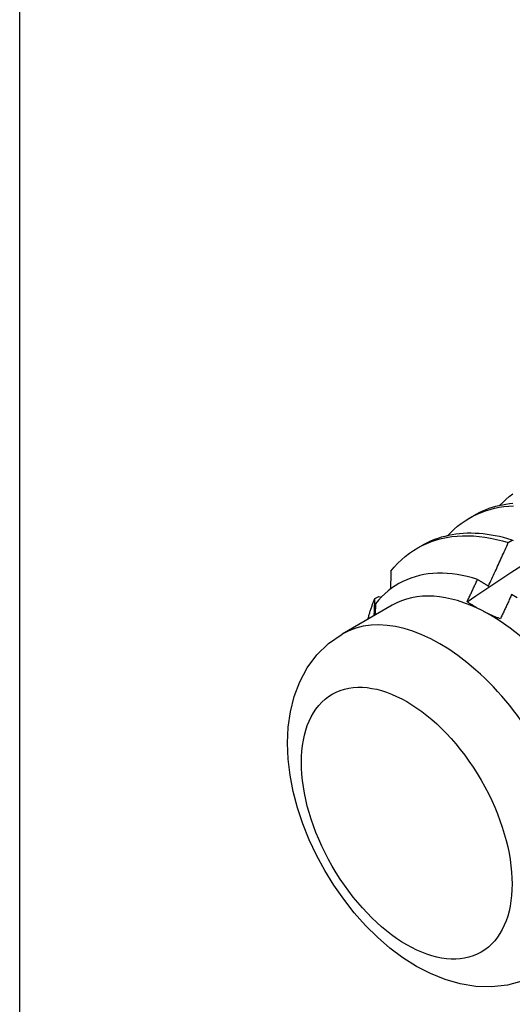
# Model space of a CAD drawing. Header units: inches. Extents: x 7 to 154, y 11 to 93.
# Tile 77 of 85: x 137.023 to 137.352, y 66.276 to 66.934. Entities that reach past the tile are written whole.
import ezdxf

# ---------------------------------------------------------------- set-up
doc = ezdxf.new("R2010")
doc.units = ezdxf.units.IN
doc.header["$MEASUREMENT"] = 0
doc.layers.add('Visible Edges(ANSI)', color=7, linetype='Continuous', lineweight=25)
doc.layers.add('Visible Tangent Edges(ANSI)', color=7, linetype='Continuous', lineweight=25)

msp = doc.modelspace()

# ---------------------------------------------------------------- linework, layer by layer
at = {"layer": 'Visible Edges(ANSI)'}
for p, q in [((137.02283, 53.52799), (137.02283, 76.14959)), ((137.32292, 66.60092), (137.32573, 66.60254)), ((137.28812, 66.58083), (137.29093, 66.58245)), ((137.34895, 66.58456), (137.35146, 66.58628)), ((137.25991, 66.54732), (137.2626, 66.54867)), ((137.2626, 66.54867), (137.26423, 66.5482)), ((137.27137, 66.54274), (137.23796, 66.52345))]:
    msp.add_line(p, q, dxfattribs=at)
at = {"layer": 'Visible Edges(ANSI)', "flags": 128}
for points in [[(137.34317, 66.60927), (137.34524, 66.61143), (137.34739, 66.61347), (137.34962, 66.6154), (137.35193, 66.61721)], [(137.30837, 66.58918), (137.31054, 66.59143), (137.31279, 66.59356), (137.31513, 66.59556), (137.31756, 66.59743), (137.32007, 66.59917), (137.32267, 66.60077), (137.32534, 66.60224), (137.32808, 66.60357), (137.3309, 66.60477), (137.33379, 66.60582), (137.33675, 66.60674), (137.33977, 66.60752), (137.34286, 66.60815), (137.346, 66.60864), (137.3492, 66.60899), (137.35246, 66.6092)], [(137.35203, 66.61062), (137.34965, 66.61037), (137.3473, 66.61005), (137.34498, 66.60964), (137.34269, 66.60916), (137.34044, 66.6086), (137.33822, 66.60797), (137.33604, 66.60725), (137.3339, 66.60646), (137.3318, 66.6056), (137.32973, 66.60465), (137.32771, 66.60363), (137.32573, 66.60254)], [(137.27056, 66.56555), (137.2728, 66.56824), (137.27517, 66.57077), (137.27764, 66.57315), (137.28021, 66.57537), (137.2829, 66.57744), (137.28568, 66.57934), (137.28856, 66.58108), (137.29154, 66.58265), (137.2946, 66.58406), (137.29776, 66.5853), (137.301, 66.58637), (137.30432, 66.58727), (137.30772, 66.588), (137.31118, 66.58855), (137.31472, 66.58893), (137.31832, 66.58914), (137.32199, 66.58917), (137.32571, 66.58903), (137.32948, 66.58871), (137.33329, 66.58822), (137.33716, 66.58756), (137.34106, 66.58673), (137.34499, 66.58573), (137.34895, 66.58456)], [(137.35146, 66.58628), (137.34864, 66.58712), (137.34583, 66.58788), (137.34304, 66.58855), (137.34027, 66.58913), (137.33752, 66.58963), (137.33478, 66.59004), (137.33207, 66.59036), (137.32939, 66.59059), (137.32673, 66.59074), (137.3241, 66.5908), (137.32149, 66.59077), (137.31892, 66.59065), (137.31638, 66.59045), (137.31387, 66.59016), (137.31139, 66.58977), (137.30896, 66.58931), (137.30656, 66.58875), (137.3042, 66.58811), (137.30188, 66.58738), (137.2996, 66.58656), (137.29736, 66.58566), (137.29517, 66.58468), (137.29303, 66.58361), (137.29093, 66.58245)], [(137.3357, 66.55554), (137.33626, 66.55675), (137.33682, 66.55795), (137.33738, 66.55916), (137.33794, 66.56036), (137.3385, 66.56157), (137.33906, 66.56278), (137.33961, 66.56399), (137.34017, 66.56519), (137.34073, 66.5664), (137.34128, 66.56761), (137.34183, 66.56882), (137.34239, 66.57003), (137.34294, 66.57124), (137.34349, 66.57245), (137.34404, 66.57366), (137.34459, 66.57487), (137.34514, 66.57608), (137.34568, 66.57729), (137.34623, 66.5785), (137.34678, 66.57971), (137.34732, 66.58092), (137.34787, 66.58214), (137.34841, 66.58335), (137.34895, 66.58456)], [(137.35146, 66.58628), (137.35211, 66.58588)], [(137.32141, 66.54508), (137.32737, 66.54906), (137.33334, 66.55304), (137.33931, 66.55702), (137.34527, 66.56099), (137.35124, 66.56496), (137.35721, 66.56892)], [(137.32844, 66.56001), (137.32499, 66.56105), (137.32156, 66.56194), (137.31816, 66.56268), (137.31481, 66.56327), (137.31149, 66.56371), (137.30821, 66.564), (137.30497, 66.56414), (137.30178, 66.56413), (137.29865, 66.56397), (137.29556, 66.56365), (137.29254, 66.56319), (137.28958, 66.56257), (137.2867, 66.5618), (137.28389, 66.56088), (137.28115, 66.55981), (137.27849, 66.5586), (137.27591, 66.55724), (137.27341, 66.55573), (137.271, 66.55408), (137.26867, 66.55228), (137.26643, 66.55035), (137.26429, 66.54827), (137.26225, 66.54606), (137.26031, 66.54371)], [(137.27056, 66.56555), (137.27055, 66.56506), (137.27054, 66.56456), (137.27053, 66.56406), (137.27052, 66.56356), (137.27051, 66.56307), (137.2705, 66.56257), (137.27049, 66.56207), (137.27048, 66.56157), (137.27047, 66.56107), (137.27046, 66.56058), (137.27045, 66.56008), (137.27044, 66.55958), (137.27043, 66.55908), (137.27042, 66.55858), (137.27041, 66.55808), (137.2704, 66.55758), (137.27039, 66.55708), (137.27038, 66.55658), (137.27037, 66.55608), (137.27036, 66.55558), (137.27035, 66.55508), (137.27034, 66.55458), (137.27033, 66.55408), (137.27032, 66.55358)], [(137.32141, 66.54508), (137.3217, 66.5457), (137.322, 66.54632), (137.32229, 66.54695), (137.32259, 66.54757), (137.32288, 66.54819), (137.32318, 66.54881), (137.32347, 66.54943), (137.32377, 66.55005), (137.32406, 66.55067), (137.32436, 66.5513), (137.32465, 66.55192), (137.32494, 66.55254), (137.32524, 66.55316), (137.32553, 66.55378), (137.32582, 66.55441), (137.32611, 66.55503), (137.3264, 66.55565), (137.3267, 66.55627), (137.32699, 66.5569), (137.32728, 66.55752), (137.32757, 66.55814), (137.32786, 66.55876), (137.32815, 66.55939), (137.32844, 66.56001)], [(137.32844, 66.56001), (137.32874, 66.55983), (137.32904, 66.55964), (137.32934, 66.55946), (137.32965, 66.55927), (137.32995, 66.55908), (137.33025, 66.5589), (137.33055, 66.55871), (137.33085, 66.55853), (137.33115, 66.55834), (137.33145, 66.55816), (137.33175, 66.55797), (137.33206, 66.55778), (137.33236, 66.5576), (137.33266, 66.55741), (137.33296, 66.55722), (137.33327, 66.55704), (137.33357, 66.55685), (137.33387, 66.55666), (137.33418, 66.55648), (137.33448, 66.55629), (137.33478, 66.5561), (137.33509, 66.55592), (137.33539, 66.55573), (137.3357, 66.55554)], [(137.35118, 66.54987), (137.35087, 66.54919), (137.35056, 66.54851), (137.35025, 66.54783), (137.34994, 66.54715), (137.34962, 66.54648), (137.34931, 66.5458), (137.349, 66.54512), (137.34869, 66.54444), (137.34837, 66.54377), (137.34806, 66.54309), (137.34775, 66.54241), (137.34743, 66.54174), (137.34712, 66.54106), (137.34681, 66.54038), (137.34649, 66.5397), (137.34618, 66.53903), (137.34586, 66.53835), (137.34555, 66.53768), (137.34523, 66.537), (137.34491, 66.53632), (137.3446, 66.53565), (137.34428, 66.53497), (137.34396, 66.5343), (137.34365, 66.53362)], [(137.35484, 66.54771), (137.35118, 66.54987)], [(137.25529, 66.53346), (137.25545, 66.53407), (137.25561, 66.53467), (137.25577, 66.53528), (137.25594, 66.53588), (137.25611, 66.53648), (137.25628, 66.53707), (137.25645, 66.53766), (137.25663, 66.53825), (137.25681, 66.53884), (137.257, 66.53943), (137.25719, 66.54001), (137.25738, 66.54059), (137.25757, 66.54116), (137.25777, 66.54174), (137.25797, 66.54231), (137.25817, 66.54288), (137.25838, 66.54344), (137.25859, 66.544), (137.2588, 66.54456), (137.25901, 66.54512), (137.25923, 66.54568), (137.25945, 66.54623), (137.25968, 66.54677), (137.25991, 66.54732)], [(137.25945, 66.53586), (137.25947, 66.53634), (137.25949, 66.53682), (137.25951, 66.5373), (137.25953, 66.53778), (137.25955, 66.53826), (137.25957, 66.53873), (137.25959, 66.53921), (137.25961, 66.53969), (137.25963, 66.54017), (137.25964, 66.54065), (137.25966, 66.54112), (137.25968, 66.5416), (137.2597, 66.54208), (137.25972, 66.54256), (137.25974, 66.54303), (137.25976, 66.54351), (137.25978, 66.54399), (137.2598, 66.54446), (137.25981, 66.54494), (137.25983, 66.54542), (137.25985, 66.54589), (137.25987, 66.54637), (137.25989, 66.54684), (137.25991, 66.54732)], [(137.26031, 66.54371), (137.2603, 66.5434), (137.26029, 66.54309), (137.26028, 66.54278), (137.26027, 66.54247), (137.26026, 66.54215), (137.26025, 66.54184), (137.26024, 66.54153), (137.26023, 66.54122), (137.26022, 66.54091), (137.26021, 66.54059), (137.2602, 66.54028), (137.26019, 66.53997), (137.26018, 66.53966), (137.26017, 66.53934), (137.26016, 66.53903), (137.26015, 66.53872), (137.26014, 66.53841), (137.26013, 66.53809), (137.26012, 66.53778), (137.26011, 66.53747), (137.2601, 66.53716), (137.26008, 66.53684), (137.26007, 66.53653), (137.26006, 66.53622)], [(137.33192, 66.53894), (137.33145, 66.53918), (137.33099, 66.53942), (137.33053, 66.53967), (137.33007, 66.53991), (137.32961, 66.54016), (137.32916, 66.54041), (137.32871, 66.54066), (137.32826, 66.54091), (137.32781, 66.54116), (137.32737, 66.54141), (137.32693, 66.54167), (137.32649, 66.54192), (137.32605, 66.54218), (137.32562, 66.54244), (137.32519, 66.5427), (137.32476, 66.54296), (137.32433, 66.54322), (137.32391, 66.54348), (137.32348, 66.54374), (137.32306, 66.54401), (137.32265, 66.54428), (137.32223, 66.54454), (137.32182, 66.54481), (137.32141, 66.54508)], [(137.34365, 66.53362), (137.34313, 66.53382), (137.34262, 66.53403), (137.34211, 66.53424), (137.34161, 66.53445), (137.3411, 66.53466), (137.3406, 66.53487), (137.3401, 66.53508), (137.3396, 66.5353), (137.3391, 66.53552), (137.33861, 66.53573), (137.33812, 66.53595), (137.33763, 66.53617), (137.33714, 66.5364), (137.33665, 66.53662), (137.33617, 66.53684), (137.33569, 66.53707), (137.33521, 66.5373), (137.33473, 66.53753), (137.33426, 66.53776), (137.33379, 66.53799), (137.33332, 66.53823), (137.33285, 66.53846), (137.33238, 66.5387), (137.33192, 66.53894)], [(137.35894, 66.29207), (137.34847, 66.28913), (137.33781, 66.2879), (137.32722, 66.28822), (137.31684, 66.28992), (137.30678, 66.2928), (137.29706, 66.29675), (137.28766, 66.30164), (137.27861, 66.30738), (137.26991, 66.31388), (137.26159, 66.3211), (137.25365, 66.32897), (137.24612, 66.33742), (137.23906, 66.34639), (137.23248, 66.35582), (137.22643, 66.36564), (137.22095, 66.37579), (137.21607, 66.3862), (137.21183, 66.39681), (137.20828, 66.40755), (137.20544, 66.41835), (137.20335, 66.42918), (137.20206, 66.43997), (137.20162, 66.45067), (137.20208, 66.46125), (137.20353, 66.47164), (137.20606, 66.48181), (137.20978, 66.49165), (137.2148, 66.50097), (137.22119, 66.50958), (137.22898, 66.51719), (137.23796, 66.52345)]]:
    msp.add_lwpolyline(points, dxfattribs=at)
at = {"layer": 'Visible Edges(ANSI)'}
for major_axis, start_param, end_param in [((-0.06545, 0.11337), 5.550735, 6.283185), ((0.06545, -0.11337), 1.361945, 2.409143)]:
    msp.add_ellipse((137.33682, 66.42937), major_axis=major_axis, ratio=0.57735, start_param=start_param, end_param=end_param, dxfattribs=at)
at = {"layer": 'Visible Tangent Edges(ANSI)'}
msp.add_ellipse((137.30341, 66.41009), major_axis=(0.06545, -0.11337), ratio=0.57735, start_param=0, end_param=3.141593, dxfattribs=at)
msp.add_ellipse((137.28114, 66.39723), major_axis=(0.0497, -0.08609), ratio=0.57735, dxfattribs=at)

doc.saveas('drawing.dxf')
